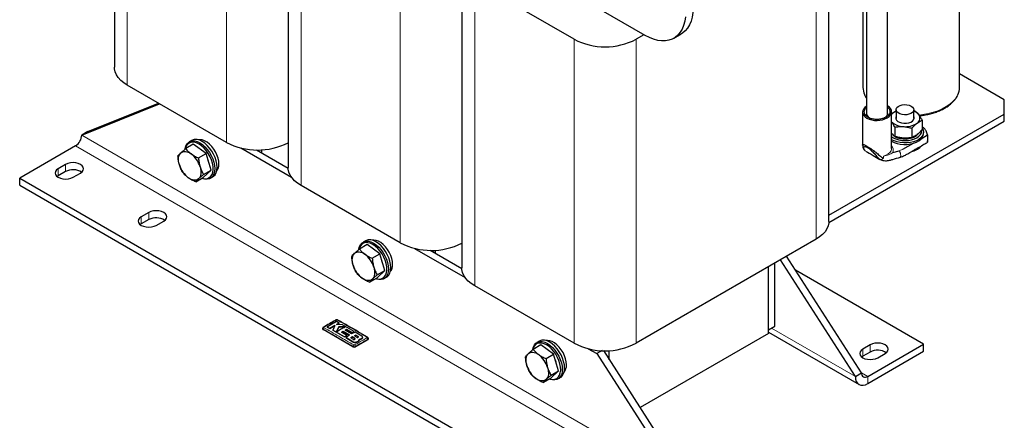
# Model space of a CAD drawing. Header units: millimetres. Extents: x 5 to 418, y 2 to 292.
# Tile 12 of 31: x 220 to 310, y 58 to 95. Entities that reach past the tile are written whole.
import ezdxf

# ---------------------------------------------------------------- set-up
doc = ezdxf.new("R2010")
doc.units = ezdxf.units.MM

msp = doc.modelspace()

# ---------------------------------------------------------------- linework, layer by layer
at = {"color": 7, "linetype": 'Continuous', "lineweight": 25}
for p, q in [((276.8524, 93.3195), (228.2035, 121.4039)), ((228.4631, 118.1217), (228.4631, 90.4247)), ((244.3023, 108.978), (244.3023, 81.2809)), ((305.4977, 88.5792), (305.4977, 106.7391)), ((298.9464, 86.2062), (298.9464, 101.649)), ((296.6977, 100.7835), (296.6977, 88.5792)), ((297.0264, 100.9732), (297.0264, 86.1894)), ((260.1415, 99.8342), (260.1415, 72.1371)), ((293.5973, 76.3825), (293.5973, 98.9937)), ((270.364, 92.9764), (261.313, 98.2014)), ((276.7338, 93.3879), (276.0209, 92.9764)), ((279.4522, 93.062), (280.131, 93.4539)), ((309.583, 87.4689), (305.4977, 89.8273)), ((238.6856, 83.5669), (229.6347, 88.7919)), ((225.4882, 84.2478), (232.5886, 87.0866)), ((226.0539, 84.5743), (232.4858, 87.1459)), ((309.583, 86.1626), (309.583, 87.4689)), ((293.5973, 76.9343), (309.583, 86.1626)), ((296.6664, 86.3362), (296.6664, 83.331)), ((298.9317, 86.0925), (298.9464, 86.1894)), ((299.3064, 83.0213), (299.3064, 86.3824)), ((299.3064, 86.198), (299.3464, 86.1867)), ((299.4368, 86.2627), (299.732, 86.4441)), ((299.732, 86.555), (299.732, 85.7646)), ((301.332, 85.7646), (301.332, 86.555)), ((301.463, 86.4281), (301.341, 86.459)), ((309.583, 85.5094), (309.583, 86.1626)), ((293.5933, 76.2788), (309.583, 85.5094)), ((302.0927, 85.5977), (302.0927, 84.7508)), ((226.0539, 84.5743), (225.4882, 84.2478)), ((299.601, 84.968), (299.601, 84.1212)), ((301.1617, 84.8676), (301.1617, 84.0208)), ((302.212, 84.3601), (302.212, 84.4908)), ((235.5026, 83.756), (235.2904, 83.6335)), ((300.3462, 82.9597), (301.3123, 83.5174)), ((301.9956, 83.9119), (302.5876, 84.2536)), ((302.5744, 84.2899), (302.5744, 84.3343)), ((224.9225, 83.268), (219.8313, 80.3289)), ((235.6585, 83.4051), (234.9688, 83.007)), ((236.8247, 82.5588), (235.6585, 83.4051)), ((239.9808, 83.0669), (244.6078, 80.3958)), ((241.4165, 82.8912), (244.3035, 81.2246)), ((241.8931, 82.6161), (241.8931, 82.9009)), ((299.4087, 82.6543), (299.9989, 82.8177)), ((301.607, 82.9298), (301.7201, 82.9951)), ((236.135, 82.1607), (236.8247, 82.5588)), ((237.2779, 81.0444), (236.8247, 82.5588)), ((224.0174, 81.5698), (223.3386, 81.1779)), ((224.0174, 80.9166), (223.3386, 80.5247)), ((224.6962, 80.3942), (225.3751, 80.7861)), ((236.565, 80.3763), (237.2779, 81.0444)), ((236.5882, 80.6462), (237.2779, 81.0444)), ((219.8313, 80.3289), (274.1371, 48.9788)), ((219.8313, 79.6757), (219.8313, 80.3289)), ((223.3386, 80.5247), (223.2418, 80.4595)), ((235.8753, 79.9781), (236.565, 80.3763)), ((237.2103, 80.3079), (237.4224, 80.4304)), ((219.8313, 79.6757), (274.1371, 48.3256)), ((254.5248, 74.4231), (245.4739, 79.6481)), ((231.5976, 77.1939), (230.9188, 76.802)), ((231.5976, 76.5406), (230.9188, 76.1488)), ((232.2764, 76.0183), (232.9552, 76.4101)), ((230.9188, 76.1488), (230.822, 76.0835)), ((251.3418, 74.6122), (251.1296, 74.4898)), ((292.4257, 74.7496), (276.0209, 65.2793)), ((251.4977, 74.2614), (250.808, 73.8632)), ((252.6638, 73.4151), (251.4977, 74.2614)), ((255.82, 73.9231), (260.447, 71.252)), ((257.2557, 73.7474), (260.1427, 72.0808)), ((257.7323, 73.4723), (257.7323, 73.7571)), ((251.9741, 73.0169), (252.6638, 73.4151)), ((253.1171, 71.9006), (252.6638, 73.4151)), ((296.0065, 62.257), (289.1763, 72.8738)), ((296.5722, 62.5835), (289.742, 73.2004)), ((289.784, 73.1351), (289.784, 73.2246)), ((252.4042, 71.2325), (253.1171, 71.9006)), ((252.4274, 71.5025), (253.1171, 71.9006)), ((288.0869, 66.4958), (288.0869, 72.2449)), ((288.0869, 66.1757), (288.0869, 72.2449)), ((288.6526, 66.8224), (288.6526, 72.5715)), ((302.2291, 65.1959), (290.5565, 71.9344)), ((251.7145, 70.8343), (252.4042, 71.2325)), ((253.0495, 71.1641), (253.2616, 71.2866)), ((270.364, 65.2793), (261.313, 70.5043)), ((247.4465, 66.6212), (247.4465, 66.5806)), ((250.2086, 64.9478), (247.4934, 66.5153)), ((247.8503, 66.7473), (248.099, 66.6132)), ((247.8503, 66.7473), (247.8503, 66.7447)), ((248.099, 66.6106), (247.8503, 66.7447)), ((248.099, 66.6132), (248.5492, 66.8865)), ((248.5492, 66.8839), (248.099, 66.6106)), ((248.099, 66.6132), (248.099, 66.6106)), ((248.5492, 66.8865), (248.3729, 66.4637)), ((248.3729, 66.4637), (249.4478, 65.8513)), ((248.3729, 66.4637), (248.3729, 66.4611)), ((249.4478, 65.8487), (248.3729, 66.4611)), ((248.9605, 67.1094), (248.7117, 67.2441)), ((248.7192, 66.9815), (248.9605, 67.1094)), ((248.9605, 67.1067), (248.7192, 66.9789)), ((249.2437, 66.9543), (248.7192, 66.9815)), ((248.9114, 66.7828), (248.7205, 66.322)), ((248.7205, 66.3194), (248.9114, 66.7802)), ((249.5136, 66.7766), (248.9114, 66.7828)), ((248.9114, 66.7828), (248.9114, 66.7802)), ((248.9114, 66.7802), (249.5136, 66.774)), ((248.9605, 67.1094), (248.9605, 67.1067)), ((250.3295, 66.3346), (249.2437, 66.9543)), ((249.4873, 66.464), (249.6178, 66.5323)), ((249.6178, 66.5297), (249.4873, 66.4614)), ((250.0733, 66.1199), (249.4873, 66.464)), ((249.6178, 66.5323), (250.1252, 66.2361)), ((249.6178, 66.5323), (249.6178, 66.5297)), ((250.1252, 66.2335), (249.6178, 66.5297)), ((288.0869, 66.4958), (288.6526, 66.8224)), ((249.1651, 66.2719), (249.3093, 66.362)), ((249.3093, 66.3593), (249.1651, 66.2693)), ((249.6519, 65.9879), (249.1651, 66.2719)), ((249.3093, 66.362), (249.8952, 66.0179)), ((249.3093, 66.362), (249.3093, 66.3593)), ((249.8952, 66.0153), (249.3093, 66.3593)), ((249.4478, 65.8513), (249.6519, 65.9879)), ((249.6519, 65.9853), (249.4478, 65.8487)), ((249.4478, 65.8513), (249.4478, 65.8487)), ((249.8952, 66.0179), (249.5468, 65.7926)), ((249.5468, 65.7926), (250.1891, 65.404)), ((249.5468, 65.7926), (249.5468, 65.79)), ((250.1891, 65.4013), (249.5468, 65.79)), ((249.6519, 65.9879), (249.6519, 65.9853)), ((250.1711, 65.8481), (250.0268, 65.7598)), ((250.0268, 65.7572), (250.1711, 65.8454)), ((250.0268, 65.7598), (250.2238, 65.637)), ((250.4082, 66.288), (250.0733, 66.1199)), ((250.1252, 66.2361), (250.3295, 66.3346)), ((250.3295, 66.332), (250.1252, 66.2335)), ((250.1252, 66.2361), (250.1252, 66.2335)), ((250.3681, 65.7242), (250.1711, 65.8481)), ((250.1711, 65.8481), (250.1711, 65.8454)), ((250.1711, 65.8454), (250.3681, 65.7216)), ((250.3295, 66.3346), (250.3295, 66.332)), ((250.4781, 66.0195), (250.3518, 65.9517)), ((250.3518, 65.9491), (250.4781, 66.0169)), ((250.3518, 65.9517), (250.5488, 65.828)), ((251.0066, 65.9272), (250.4082, 66.288)), ((251.5663, 65.6009), (250.4349, 64.9478)), ((250.6751, 65.8969), (250.4781, 66.0195)), ((250.4781, 66.0195), (250.4781, 66.0169)), ((250.4781, 66.0169), (250.6751, 65.8943)), ((250.7554, 65.5435), (250.7707, 65.6309)), ((250.7672, 65.608), (250.7554, 65.5409)), ((250.7554, 65.5435), (250.7554, 65.5409)), ((250.7723, 65.6077), (250.7723, 65.6103)), ((251.0066, 65.6864), (251.0066, 65.6837)), ((251.0922, 65.8024), (251.0922, 65.805)), ((251.6131, 65.6662), (251.6131, 65.7068)), ((288.0869, 66.1757), (276.3766, 59.4155)), ((288.0869, 66.2876), (296.338, 61.5244)), ((250.4853, 65.3665), (250.4853, 65.3639)), ((267.3369, 65.1176), (266.6472, 64.7194)), ((267.1809, 65.4684), (266.9688, 65.346)), ((268.503, 64.2713), (267.3369, 65.1176)), ((271.6592, 64.7794), (272.4401, 64.3286)), ((297.3642, 65.1306), (296.6854, 64.7388)), ((297.1379, 62.2569), (302.2291, 65.1959)), ((302.2291, 64.5427), (302.2291, 65.1959)), ((267.8133, 63.8731), (268.503, 64.2713)), ((268.9563, 62.7569), (268.503, 64.2713)), ((272.9244, 64.6082), (272.4401, 64.3286)), ((272.4401, 64.3286), (279.794, 52.8977)), ((273.0382, 64.6047), (280.3597, 53.2242)), ((273.5714, 63.7758), (273.5714, 64.6134)), ((296.6854, 64.0855), (296.5886, 64.0203)), ((297.3642, 64.4774), (296.6854, 64.0855)), ((297.1379, 61.6036), (302.2291, 64.5427)), ((298.043, 63.955), (298.7218, 64.3469)), ((267.5537, 61.6906), (268.2434, 62.0887)), ((268.2434, 62.0887), (268.9563, 62.7569)), ((268.2666, 62.3587), (268.9563, 62.7569)), ((268.8887, 62.0204), (269.1008, 62.1428)), ((296.0065, 62.257), (296.5722, 62.5835))]:
    msp.add_line(p, q, dxfattribs=at)
at = {"color": 7, "linetype": 'Continuous', "lineweight": 18}
for p, q in [((229.6347, 88.7919), (229.6347, 116.4889)), ((238.6856, 83.5669), (238.6856, 111.2639)), ((245.4739, 79.6481), (245.4739, 107.3452)), ((292.4257, 74.7496), (292.4257, 102.4467)), ((254.5248, 74.4231), (254.5248, 102.1201)), ((261.313, 70.5043), (261.313, 98.2014)), ((270.364, 65.2793), (270.364, 92.9764)), ((276.0209, 65.2793), (276.0209, 92.9764)), ((299.3064, 86.2592), (299.427, 86.2294)), ((225.4882, 84.2478), (279.794, 52.8977)), ((224.9225, 83.268), (279.2283, 51.9179)), ((299.9989, 82.8177), (300.3462, 82.9597)), ((298.5571, 82.3341), (298.5571, 82.1505)), ((223.3386, 80.5247), (223.3386, 81.1779)), ((224.0174, 80.9166), (224.0174, 81.5698)), ((231.5976, 76.5406), (231.5976, 77.1939)), ((230.9188, 76.1488), (230.9188, 76.802)), ((247.4934, 66.5153), (247.4934, 66.556)), ((296.0065, 62.257), (288.3754, 66.6623)), ((250.3681, 65.7242), (250.3681, 65.7216)), ((250.6751, 65.8969), (250.6751, 65.8943)), ((251.5663, 65.6009), (251.5663, 65.6416)), ((250.1891, 65.404), (250.1891, 65.4013)), ((250.2086, 64.9478), (250.2086, 64.9885)), ((250.4349, 64.9478), (250.4349, 64.9885)), ((296.6854, 64.0855), (296.6854, 64.7388)), ((297.3642, 64.4774), (297.3642, 65.1306)), ((297.1379, 62.2569), (296.5722, 62.5834)), ((297.1379, 62.2569), (297.1379, 61.6036))]:
    msp.add_line(p, q, dxfattribs=at)
at = {"color": 7, "linetype": 'Continuous', "lineweight": 25, "flags": 128}
for points in [[(277.5312, 102.2034), (277.9156, 101.9582), (278.2957, 101.6692), (278.6675, 101.3396), (279.0268, 100.9729), (279.3697, 100.5732), (279.6925, 100.1448), (279.9916, 99.6924), (280.2638, 99.221), (280.506, 98.7358), (280.7156, 98.2421), (280.8903, 97.7452), (281.0282, 97.2507), (281.1279, 96.7639), (281.1881, 96.2901), (281.2082, 95.8347), (281.1881, 95.4025), (281.1279, 94.9983), (281.0282, 94.6265), (280.8903, 94.2912), (280.7156, 93.9961), (280.506, 93.7443), (280.2638, 93.5388), (280.131, 93.4539)], [(280.5092, 95.0106), (280.449, 94.6064), (280.3494, 94.2346), (280.2115, 93.8993), (280.0368, 93.6042), (279.8271, 93.3525), (279.5849, 93.1469), (279.3128, 92.9897), (279.0137, 92.8827), (278.6909, 92.827), (278.348, 92.8232), (277.9887, 92.8713), (277.6169, 92.9709), (277.2368, 93.1208), (276.8524, 93.3195)], [(229.6347, 88.7919), (229.3144, 89.0006), (229.04, 89.2301), (228.8155, 89.477), (228.6442, 89.7377), (228.5286, 90.0084), (228.4704, 90.2853), (228.4631, 90.4247)], [(299.4368, 86.2627), (299.3409, 86.1762), (299.3064, 86.1376)], [(300.4839, 87.016), (300.7011, 87.0064), (300.9058, 86.9633), (301.0828, 86.89), (301.2189, 86.7918), (301.3041, 86.676), (301.332, 86.5513), (301.3006, 86.4268), (301.2122, 86.3119), (301.0733, 86.2149), (300.8943, 86.1432), (300.6884, 86.1021), (300.471, 86.0945), (300.258, 86.1211), (300.0654, 86.1799), (299.9074, 86.2665), (299.7957, 86.3745), (299.7386, 86.4958), (299.7404, 86.6216), (299.8009, 86.7424), (299.9156, 86.8494), (300.076, 86.9345), (300.2702, 86.9914), (300.4839, 87.016)], [(299.732, 85.9451), (299.6972, 85.851), (299.7015, 85.7244), (299.7625, 85.6028), (299.8759, 85.4945), (300.034, 85.4067), (300.2261, 85.3456), (300.439, 85.3153), (300.6582, 85.3178), (300.8689, 85.353), (301.0565, 85.4185), (301.2085, 85.5098), (301.3143, 85.6206), (301.3668, 85.7435), (301.3625, 85.8701), (301.332, 85.9451)], [(302.0927, 84.8497), (302.1772, 84.6873), (302.2117, 84.5094), (302.189, 84.3309), (302.1099, 84.1579), (301.9771, 83.9962), (301.7951, 83.8513), (301.57, 83.7282), (301.3096, 83.6311), (301.0227, 83.5632), (300.7191, 83.527), (300.4092, 83.5235), (300.1034, 83.553), (299.8122, 83.6145), (299.5455, 83.7058), (299.3124, 83.8238), (299.3064, 83.8275)], [(299.3064, 84.1024), (299.4655, 83.9962), (299.6973, 83.8881), (299.9611, 83.8082), (300.2469, 83.7595), (300.5437, 83.744), (300.84, 83.7622), (301.1244, 83.8133), (301.3861, 83.8956), (301.615, 84.0057), (301.8023, 84.1395), (301.9407, 84.2919), (302.025, 84.4568), (302.052, 84.6282), (302.0464, 84.6965)], [(299.5759, 84.1301), (299.6335, 84.0952), (299.8505, 83.996), (300.0993, 83.926), (300.3684, 83.8886), (300.6451, 83.8854), (300.9166, 83.9166), (301.17, 83.9809), (301.3937, 84.075), (301.577, 84.1947), (301.7115, 84.3344), (301.7406, 84.3781)], [(234.9076, 82.9772), (234.9133, 83.0148), (234.9746, 83.2434), (235.0746, 83.4333), (235.2103, 83.5788), (235.3777, 83.6755), (235.5715, 83.7203), (235.786, 83.712), (236.0146, 83.6508), (236.2504, 83.5385)], [(236.1796, 83.416), (235.9499, 83.5248), (235.7274, 83.5823), (235.5196, 83.5867), (235.3329, 83.5378), (235.1735, 83.4373), (235.0464, 83.2883), (234.9557, 83.0957), (234.9265, 82.9914)], [(237.9898, 81.6033), (237.9696, 81.8671), (237.9096, 82.1452), (237.8119, 82.4282), (237.6798, 82.7065), (237.5178, 82.9705), (237.3314, 83.2114), (237.127, 83.4209), (236.9115, 83.5918), (236.6923, 83.7183), (236.4768, 83.7962), (236.2724, 83.8228), (236.1237, 83.8069)], [(236.2504, 83.5385), (236.4861, 83.3786), (236.7147, 83.1759), (236.9292, 82.9366), (237.123, 82.6679), (237.2904, 82.3781), (237.4261, 82.0758), (237.5261, 81.7704), (237.5874, 81.4711), (237.608, 81.187), (237.5874, 80.9266), (237.5261, 80.698), (237.4261, 80.5081), (237.2904, 80.3626), (237.123, 80.266), (236.9292, 80.2211), (236.7147, 80.2294), (236.4861, 80.2907), (236.4448, 80.3069)], [(237.4224, 80.4304), (237.5025, 80.4851), (237.6382, 80.6305), (237.7383, 80.8205), (237.7995, 81.0491), (237.8201, 81.3094), (237.7995, 81.5936), (237.7383, 81.8929), (237.6382, 82.1983), (237.5025, 82.5005), (237.3352, 82.7904), (237.1413, 83.059), (236.9268, 83.2983), (236.6982, 83.501), (236.4625, 83.6609)], [(299.3064, 83.6968), (299.3124, 83.6931), (299.5455, 83.5751), (299.8122, 83.4838), (300.1034, 83.4224), (300.4092, 83.3929), (300.7191, 83.3963), (301.0227, 83.4326), (301.3096, 83.5004), (301.57, 83.5976), (301.7951, 83.7207), (301.9771, 83.8655), (302.1099, 84.0272), (302.189, 84.2003), (302.212, 84.3601)], [(234.3916, 81.5291), (234.3484, 81.6996), (234.322, 81.8656), (234.3129, 82.0243), (234.3212, 82.173), (234.3468, 82.3091), (234.3892, 82.4304), (234.4477, 82.5348), (234.5214, 82.6204)], [(234.5214, 82.6204), (234.6089, 82.6858), (234.7088, 82.73), (234.8193, 82.752), (234.9386, 82.7516), (235.0646, 82.7287), (235.1951, 82.6838), (235.328, 82.6177), (235.4609, 82.5313)], [(236.4622, 80.3169), (236.522, 80.2997), (236.738, 80.2686), (236.9361, 80.2909), (237.1098, 80.3659), (237.2537, 80.4912), (237.363, 80.6627), (237.4343, 80.8749), (237.4653, 81.121), (237.4549, 81.3932), (237.4036, 81.6826), (237.3129, 81.9799), (237.1858, 82.2756), (237.0264, 82.5602), (236.8397, 82.8246), (236.6318, 83.0602), (236.4094, 83.2595), (236.1796, 83.416)], [(225.3751, 80.7861), (225.5276, 80.9009), (225.6235, 81.0345), (225.6562, 81.1779), (225.6235, 81.3214), (225.5276, 81.455), (225.3751, 81.5698), (225.1762, 81.6579), (224.9447, 81.7133), (224.6962, 81.7321), (224.4478, 81.7133), (224.2162, 81.6579), (224.0174, 81.5698)], [(237.0933, 81.6613), (237.0477, 81.8476), (236.9812, 82.0358)], [(223.3386, 81.1779), (223.186, 81.0632), (223.0901, 80.9295), (223.0574, 80.7861), (223.0901, 80.6426), (223.186, 80.509), (223.3386, 80.3942), (223.5374, 80.3061), (223.7689, 80.2508), (224.0174, 80.2319), (224.2659, 80.2508), (224.4974, 80.3061), (224.6962, 80.3942)], [(236.2706, 81.351), (236.3138, 81.1805), (236.3402, 81.0145), (236.3493, 80.8558), (236.341, 80.7071), (236.3155, 80.571), (236.273, 80.4497), (236.2145, 80.3453), (236.1408, 80.2597)], [(245.4739, 79.6481), (245.1535, 79.8568), (244.8792, 80.0863), (244.6547, 80.3332), (244.4834, 80.5939), (244.3678, 80.8647), (244.3096, 81.1415), (244.3023, 81.2809)], [(236.1408, 80.2597), (236.0533, 80.1943), (235.9534, 80.1501), (235.8429, 80.1281), (235.7237, 80.1285), (235.5977, 80.1514), (235.4671, 80.1963), (235.3342, 80.2624), (235.2013, 80.3488)], [(232.9552, 76.4101), (233.1078, 76.5249), (233.2037, 76.6586), (233.2364, 76.802), (233.2037, 76.9454), (233.1078, 77.0791), (232.9552, 77.1939), (232.7564, 77.2819), (232.5249, 77.3373), (232.2764, 77.3562), (232.0279, 77.3373), (231.7964, 77.2819), (231.5976, 77.1939)], [(230.9188, 76.802), (230.7662, 76.6872), (230.6703, 76.5536), (230.6376, 76.4101), (230.6703, 76.2667), (230.7662, 76.133), (230.9188, 76.0183), (231.1176, 75.9302), (231.3491, 75.8748), (231.5976, 75.8559), (231.8461, 75.8748), (232.0776, 75.9302), (232.2764, 76.0183)], [(293.5973, 76.3825), (293.59, 76.243), (293.5318, 75.9662), (293.4162, 75.6955), (293.2449, 75.4348), (293.0204, 75.1879), (292.7461, 74.9584), (292.4257, 74.7496)], [(250.7468, 73.8335), (250.7525, 73.871), (250.8138, 74.0996), (250.9138, 74.2896), (251.0495, 74.4351), (251.2169, 74.5317), (251.4107, 74.5765), (251.6252, 74.5682), (251.8538, 74.507), (252.0895, 74.3947)], [(253.829, 72.4596), (253.8088, 72.7233), (253.7488, 73.0014), (253.6511, 73.2844), (253.519, 73.5627), (253.357, 73.8268), (253.1706, 74.0676), (252.9662, 74.2771), (252.7507, 74.448), (252.5315, 74.5746), (252.316, 74.6524), (252.1116, 74.679), (251.9629, 74.6631)], [(253.2616, 71.2866), (253.3417, 71.3413), (253.4774, 71.4868), (253.5774, 71.6767), (253.6387, 71.9053), (253.6593, 72.1657), (253.6387, 72.4498), (253.5774, 72.7491), (253.4774, 73.0545), (253.3417, 73.3568), (253.1744, 73.6466), (252.9805, 73.9152), (252.766, 74.1546), (252.5374, 74.3572), (252.3017, 74.5172)], [(250.3606, 73.4766), (250.4481, 73.5421), (250.548, 73.5862), (250.6585, 73.6082), (250.7778, 73.6078), (250.9038, 73.585), (251.0343, 73.5401), (251.1672, 73.4739), (251.3001, 73.3876)], [(252.0188, 74.2722), (251.789, 74.381), (251.5666, 74.4385), (251.3588, 74.4429), (251.1721, 74.3941), (251.0127, 74.2935), (250.8856, 74.1446), (250.7949, 73.9519), (250.7656, 73.8477)], [(252.3014, 71.1732), (252.3612, 71.1559), (252.5772, 71.1248), (252.7753, 71.1472), (252.949, 71.2221), (253.0929, 71.3474), (253.2022, 71.5189), (253.2735, 71.7311), (253.3045, 71.9773), (253.2941, 72.2494), (253.2428, 72.5388), (253.1521, 72.8361), (253.025, 73.1318), (252.8656, 73.4165), (252.6789, 73.6808), (252.471, 73.9164), (252.2486, 74.1157), (252.0188, 74.2722)], [(252.0895, 74.3947), (252.3253, 74.2348), (252.5539, 74.0321), (252.7684, 73.7928), (252.9622, 73.5241), (253.1296, 73.2343), (253.2653, 72.9321), (253.3653, 72.6267), (253.4266, 72.3273), (253.4472, 72.0432), (253.4266, 71.7829), (253.3653, 71.5543), (253.2653, 71.3643), (253.1296, 71.2188), (252.9622, 71.1222), (252.7684, 71.0773), (252.5539, 71.0857), (252.3253, 71.1469), (252.284, 71.1631)], [(250.2308, 72.3854), (250.1876, 72.5558), (250.1612, 72.7218), (250.1521, 72.8805), (250.1604, 73.0292), (250.186, 73.1654), (250.2284, 73.2867), (250.2869, 73.391), (250.3606, 73.4766)], [(252.9325, 72.5175), (252.8869, 72.7038), (252.8204, 72.8921)], [(252.1098, 72.2072), (252.153, 72.0368), (252.1794, 71.8708), (252.1885, 71.7121), (252.1802, 71.5634), (252.1546, 71.4272), (252.1122, 71.3059), (252.0537, 71.2015), (251.98, 71.1159)], [(261.313, 70.5043), (260.9927, 70.713), (260.7183, 70.9425), (260.4939, 71.1894), (260.3226, 71.4502), (260.207, 71.7209), (260.1488, 71.9977), (260.1415, 72.1371)], [(251.98, 71.1159), (251.8925, 71.0505), (251.7926, 71.0064), (251.6821, 70.9843), (251.5628, 70.9847), (251.4369, 71.0076), (251.3063, 71.0525), (251.1734, 71.1187), (251.0405, 71.205)], [(269.6682, 63.3158), (269.648, 63.5795), (269.588, 63.8576), (269.4903, 64.1407), (269.3582, 64.4189), (269.1962, 64.683), (269.0098, 64.9239), (268.8054, 65.1333), (268.5899, 65.3042), (268.3707, 65.4308), (268.1552, 65.5087), (267.9508, 65.5352), (267.8021, 65.5194)], [(266.586, 64.6897), (266.5917, 64.7273), (266.653, 64.9559), (266.753, 65.1458), (266.8887, 65.2913), (267.0561, 65.3879), (267.2499, 65.4328), (267.4644, 65.4244), (267.693, 65.3632), (267.9287, 65.2509)], [(267.858, 65.1285), (267.6282, 65.2372), (267.4058, 65.2947), (267.198, 65.2991), (267.0113, 65.2503), (266.8519, 65.1498), (266.7248, 65.0008), (266.6341, 64.8082), (266.6048, 64.7039)], [(268.1406, 62.0294), (268.2004, 62.0122), (268.4164, 61.9811), (268.6145, 62.0034), (268.7882, 62.0784), (268.9321, 62.2036), (269.0414, 62.3751), (269.1127, 62.5874), (269.1437, 62.8335), (269.1333, 63.1056), (269.082, 63.395), (268.9913, 63.6923), (268.8642, 63.9881), (268.7047, 64.2727), (268.5181, 64.537), (268.3102, 64.7726), (268.0878, 64.9719), (267.858, 65.1285)], [(267.9287, 65.2509), (268.1645, 65.091), (268.3931, 64.8883), (268.6076, 64.649), (268.8014, 64.3804), (268.9688, 64.0905), (269.1045, 63.7883), (269.2045, 63.4829), (269.2658, 63.1836), (269.2864, 62.8994), (269.2658, 62.6391), (269.2045, 62.4105), (269.1045, 62.2205), (268.9688, 62.075), (268.8014, 61.9784), (268.6076, 61.9336), (268.3931, 61.9419), (268.1645, 62.0031), (268.1232, 62.0193)], [(269.1008, 62.1428), (269.1809, 62.1975), (269.3166, 62.343), (269.4166, 62.5329), (269.4779, 62.7616), (269.4985, 63.0219), (269.4779, 63.306), (269.4166, 63.6054), (269.3166, 63.9108), (269.1809, 64.213), (269.0135, 64.5028), (268.8197, 64.7715), (268.6052, 65.0108), (268.3766, 65.2135), (268.1409, 65.3734)], [(296.6854, 64.7388), (296.5328, 64.624), (296.4369, 64.4903), (296.4042, 64.3469), (296.4369, 64.2034), (296.5328, 64.0698), (296.6854, 63.955), (296.8842, 63.8669), (297.1157, 63.8116), (297.3642, 63.7927), (297.6126, 63.8116), (297.8442, 63.8669), (298.043, 63.955)], [(298.7218, 64.3469), (298.8744, 64.4617), (298.9703, 64.5953), (299.003, 64.7388), (298.9703, 64.8822), (298.8744, 65.0159), (298.7218, 65.1306), (298.523, 65.2187), (298.2915, 65.2741), (298.043, 65.293), (297.7945, 65.2741), (297.563, 65.2187), (297.3642, 65.1306)], [(266.07, 63.2416), (266.0268, 63.412), (266.0004, 63.578), (265.9913, 63.7367), (265.9996, 63.8854), (266.0252, 64.0216), (266.0676, 64.1429), (266.1261, 64.2473), (266.1998, 64.3329)], [(266.1998, 64.3329), (266.2873, 64.3983), (266.3872, 64.4424), (266.4977, 64.4645), (266.617, 64.464), (266.7429, 64.4412), (266.8735, 64.3963), (267.0064, 64.3301), (267.1393, 64.2438)], [(268.7717, 63.3738), (268.726, 63.56), (268.6596, 63.7483)], [(267.949, 63.0634), (267.9922, 62.893), (268.0186, 62.727), (268.0277, 62.5683), (268.0194, 62.4196), (267.9938, 62.2834), (267.9514, 62.1621), (267.8929, 62.0578), (267.8192, 61.9721)], [(267.8192, 61.9721), (267.7317, 61.9067), (267.6318, 61.8626), (267.5213, 61.8406), (267.402, 61.841), (267.276, 61.8638), (267.1455, 61.9087), (267.0126, 61.9749), (266.8797, 62.0612)], [(296.0065, 62.257), (296.0283, 62.0147), (296.0927, 61.8067), (296.1972, 61.6412), (296.3379, 61.5245), (296.5093, 61.461), (296.7049, 61.4532), (296.9172, 61.5013), (297.1379, 61.6036)]]:
    msp.add_lwpolyline(points, dxfattribs=at)
at = {"color": 7, "linetype": 'Continuous', "lineweight": 18, "flags": 128}
for points in [[(296.8402, 87.9379), (296.9329, 87.7599), (297.0264, 87.6159)], [(301.7998, 86.0717), (302.1554, 86.1136), (302.6353, 86.1993), (303.0953, 86.316), (303.5291, 86.4622), (303.9313, 86.636), (304.2965, 86.8352), (304.6201, 87.057), (304.8977, 87.2987), (305.1258, 87.5572), (305.3013, 87.8289), (305.3409, 87.9072)], [(298.5571, 82.3341), (298.7949, 82.4189), (298.9965, 82.5307), (299.1528, 82.6644), (299.2568, 82.8142), (299.3038, 82.9732), (299.3064, 83.0213)]]:
    msp.add_lwpolyline(points, dxfattribs=at)
at = {"color": 7, "linetype": 'Continuous', "lineweight": 25}
for centre, radius, start, end in [((273.1924, 98.4154), 6.1305, 242.524312, 297.475688), ((298.2606, 88.5901), 1.5629, 180.39936, 204.663765), ((303.94, 88.5883), 1.5577, 334.069811, 359.664962), ((297.6011, 86.2964), 0.5846, 190.549841, 253.290457), ((300.2315, 85.22), 1.3111, 112.396461, 127.314681), ((300.9188, 85.386), 1.1249, 40.204783, 68.446608), ((300.3831, 86.5544), 1.5374, 225.547836, 269.93534), ((300.5689, 86.8973), 1.8897, 264.30379, 304.059115), ((301.3518, 85.7897), 0.5343, 301.030929, 37.114003), ((224.26, 84.3036), 1.2294, 302.605478, 357.394522), ((235.903, 82.9057), 0.9399, 53.470432, 115.21911), ((241.5162, 89.0169), 6.1412, 242.553907, 296.979237), ((300.7021, 84.5404), 1.8475, 282.74062, 299.328562), ((300.9312, 84.2829), 1.513, 282.116551, 317.243565), ((234.0433, 80.691), 2.3231, 16.50568, 52.393263), ((224.6898, 79.6635), 1.4221, 56.642426, 118.219191), ((236.6189, 82.1891), 2.3231, 196.50568, 232.393263), ((237.0602, 81.5382), 0.9319, 320.29213, 4.007966), ((232.27, 75.2876), 1.4221, 56.642426, 118.219191), ((251.7422, 73.7619), 0.9399, 53.470432, 115.21911), ((257.3554, 79.8731), 6.1412, 242.553907, 296.979237), ((249.8825, 71.5472), 2.3231, 16.50568, 52.393263), ((252.4581, 73.0454), 2.3231, 196.50568, 232.393263), ((252.8994, 72.3944), 0.9319, 320.29213, 4.007966), ((248.6719, 67.3408), 0.0558, 55.563162, 114.467155), ((247.5266, 66.5886), 0.0805, 185.694799, 245.625342), ((247.5388, 66.6873), 0.0552, 55.218192, 114.711293), ((251.5206, 65.7747), 0.0535, 62.680133, 125.641759), ((251.5331, 65.6742), 0.0805, 294.374658, 354.305201), ((267.5814, 64.6181), 0.9399, 53.470432, 115.21911), ((250.3218, 65.1661), 0.2459, 242.609672, 297.390328), ((273.1924, 70.7183), 6.1305, 242.524312, 297.475688), ((298.0366, 63.2243), 1.4221, 56.642426, 118.219191), ((265.7217, 62.4034), 2.3231, 16.50568, 52.393263), ((268.2973, 63.9016), 2.3231, 196.50568, 232.393263), ((268.7386, 63.2507), 0.9319, 320.29213, 4.007966), ((296.9171, 62.5276), 0.3494, 170.785963, 309.203285)]:
    msp.add_arc(centre, radius, start, end, dxfattribs=at)
at = {"color": 7, "linetype": 'Continuous', "lineweight": 18}
for centre, radius, start, end in [((298.9134, 82.8927), 0.5497, 334.301037, 44.354358), ((248.8036, 67.3411), 0.0555, 64.386978, 124.524971), ((247.664, 66.5502), 0.1708, 123.322552, 178.058611), ((251.3956, 65.6358), 0.1708, 1.961622, 56.680543), ((250.3827, 64.9783), 0.1744, 123.127827, 176.6323), ((250.2609, 64.9783), 0.1743, 3.347507, 56.869306)]:
    msp.add_arc(centre, radius, start, end, dxfattribs=at)
at = {"color": 7, "linetype": 'Continuous', "lineweight": 25}
msp.add_ellipse((297.9864, 86.3593), major_axis=(1.3198, 0.0357), ratio=0.5945026, start_param=2.369046, end_param=7.0235514, dxfattribs=at)
for points, knots in [([(296.8518, 87.8959), (296.8559, 87.8849), (296.8941, 87.7822), (296.9535, 87.6778), (297.023, 87.5898), (297.0264, 87.5854)], [0, 0, 0, 0, 0.10188413, 0.95519176, 1, 1, 1, 1]), ([(301.8462, 86.0122), (301.9569, 86.0237), (302.2225, 86.0512), (302.63, 86.1285), (303.0642, 86.238), (303.476, 86.3755), (303.8609, 86.5384), (304.2147, 86.7254), (304.5329, 86.9347), (304.8123, 87.1641), (305.0467, 87.4118), (305.2214, 87.6456), (305.2956, 87.8009), (305.3256, 87.8638)], [0, 0, 0, 0, 0.06855307, 0.16450103, 0.26051812, 0.35662761, 0.45284891, 0.54919212, 0.64564748, 0.74216081, 0.83857279, 0.9346509, 1, 1, 1, 1]), ([(297.1606, 85.8536), (297.077, 85.9127), (296.9099, 86.0309), (296.8028, 86.2617), (296.8327, 86.4946), (296.919, 86.6607), (297.0171, 86.7256), (297.0264, 86.7317)], [0, 0, 0, 0, 0.2435937, 0.4871252, 0.7308829, 0.9745225, 1, 1, 1, 1]), ([(297.3076, 85.7738), (297.2438, 85.8192), (297.1121, 85.9129), (297.0247, 86.0585), (297.0362, 86.1475), (297.0394, 86.1725)], [0, 0, 0, 0, 0.4030451, 0.8323739, 1, 1, 1, 1]), ([(298.9464, 86.7663), (298.9579, 86.7581), (299.052, 86.6911), (299.1449, 86.5292), (299.169, 86.295), (299.0537, 86.0647), (298.8197, 85.8682), (298.4911, 85.7268), (298.105, 85.6568), (297.7071, 85.6668), (297.382, 85.7415), (297.2221, 85.8225), (297.1606, 85.8536)], [0, 0, 0, 0, 0.0158813, 0.1298425, 0.2438042, 0.3577784, 0.4718858, 0.5861056, 0.7004524, 0.8146648, 0.9286677, 1, 1, 1, 1]), ([(298.9351, 86.2055), (298.9383, 86.1867), (298.9522, 86.1044), (298.8818, 85.9702), (298.7655, 85.8788), (298.7149, 85.8391)], [0, 0, 0, 0, 0.1434432, 0.6277536, 1, 1, 1, 1]), ([(299.3064, 86.1501), (299.3111, 86.1551), (299.3539, 86.2004), (299.3977, 86.2334), (299.4368, 86.2627)], [0, 0, 0, 0, 0.1096315, 1, 1, 1, 1]), ([(301.463, 86.4281), (301.5142, 86.3884), (301.6174, 86.3083), (301.7241, 86.1779), (301.7779, 86.1121)], [0, 0, 0, 0, 0.495458, 1, 1, 1, 1]), ([(299.601, 84.968), (299.5499, 85.0634), (299.4533, 85.2436), (299.3534, 85.3855), (299.3064, 85.4522)], [0, 0, 0, 0, 0.5291824, 1, 1, 1, 1]), ([(301.1617, 84.8676), (301.2774, 84.9982), (301.4309, 85.1715), (301.5884, 85.3001), (301.6272, 85.3318)], [0, 0, 0, 0, 0.7534206, 1, 1, 1, 1]), ([(301.6272, 85.3318), (301.7487, 85.4151), (301.9063, 85.5232), (302.0579, 85.5837), (302.0927, 85.5977)], [0, 0, 0, 0, 0.7702918, 1, 1, 1, 1]), ([(301.7779, 86.1121), (301.7853, 86.1021), (301.8419, 86.0267), (301.9484, 85.8645), (302.0443, 85.6871), (302.0927, 85.5977)], [0, 0, 0, 0, 0.070088, 0.5307834, 1, 1, 1, 1]), ([(299.3064, 84.411), (299.3071, 84.4101), (299.3569, 84.3456), (299.4567, 84.2353), (299.5526, 84.1595), (299.601, 84.1212)], [0, 0, 0, 0, 0.0070328, 0.4989669, 1, 1, 1, 1]), ([(299.601, 84.968), (299.7277, 84.9876), (299.9835, 85.0271), (300.248, 85.0204), (300.3814, 85.017)], [0, 0, 0, 0, 0.495458, 1, 1, 1, 1]), ([(300.3814, 85.017), (300.3999, 85.0157), (300.5399, 85.0058), (300.8041, 84.9671), (301.0418, 84.901), (301.1617, 84.8676)], [0, 0, 0, 0, 0.070088, 0.5307834, 1, 1, 1, 1]), ([(302.0927, 84.7508), (302.0579, 84.7101), (301.9063, 84.5329), (301.7487, 84.3938), (301.6272, 84.2866)], [0, 0, 0, 0, 0.2297082, 1, 1, 1, 1]), ([(302.5876, 84.2536), (302.5543, 84.3836), (302.5011, 84.5909), (302.3017, 84.8404), (302.1574, 84.9545), (302.0927, 85.0056)], [0, 0, 0, 0, 0.4807387, 0.7670922, 1, 1, 1, 1]), ([(300.3814, 83.9718), (300.3629, 83.9731), (300.2228, 83.983), (299.9587, 84.0217), (299.721, 84.0878), (299.601, 84.1212)], [0, 0, 0, 0, 0.070088, 0.5307834, 1, 1, 1, 1]), ([(300.0831, 82.2248), (300.2227, 82.2721), (300.4747, 82.3577), (300.7535, 82.5362), (300.9822, 82.665), (301.214, 82.7995), (301.4982, 82.9636), (301.8509, 83.1666), (302.2267, 83.3833), (302.4795, 83.5275), (302.5888, 83.5898)], [0, 0, 0, 0, 0.1399793, 0.2527945, 0.3348033, 0.4255337, 0.53537, 0.6806664, 0.861971, 1, 1, 1, 1]), ([(301.1617, 84.0208), (301.035, 84.0012), (300.7792, 83.9617), (300.5148, 83.9684), (300.3814, 83.9718)], [0, 0, 0, 0, 0.495458, 1, 1, 1, 1]), ([(301.6272, 84.2866), (301.5884, 84.2574), (301.4309, 84.1389), (301.2774, 84.0715), (301.1617, 84.0208)], [0, 0, 0, 0, 0.2465794, 1, 1, 1, 1]), ([(302.5876, 84.2536), (302.5892, 84.235), (302.5941, 84.1789), (302.5919, 84.0622), (302.582, 83.9267), (302.5726, 83.8096), (302.5686, 83.7264), (302.5682, 83.6608), (302.5724, 83.6145), (302.5797, 83.5896), (302.5834, 83.5945), (302.5849, 83.5965)], [0, 0, 0, 0, 0.09583243, 0.28914264, 0.45920601, 0.55798885, 0.65709538, 0.72880253, 0.80094107, 0.91757359, 1, 1, 1, 1]), ([(302.5899, 83.5986), (302.5917, 83.6166), (302.5942, 83.6408), (302.589, 83.6918), (302.5876, 83.7049)], [0, 0, 0, 0, 0.7423775, 1, 1, 1, 1]), ([(234.2559, 82.3389), (234.2884, 82.3784), (234.3539, 82.4583), (234.4652, 82.5661), (234.5214, 82.6204)], [0, 0, 0, 0, 0.495458, 1, 1, 1, 1]), ([(234.5214, 82.6204), (234.5857, 82.679), (234.7158, 82.7976), (234.8838, 82.9367), (234.9688, 83.007)], [0, 0, 0, 0, 0.4945107, 1, 1, 1, 1]), ([(234.9688, 83.007), (235.0381, 82.9236), (235.1779, 82.7553), (235.366, 82.6064), (235.4609, 82.5313)], [0, 0, 0, 0, 0.495458, 1, 1, 1, 1]), ([(296.6743, 83.298), (296.6717, 83.3053), (296.6622, 83.3325), (296.6682, 83.3574), (296.6903, 83.3775), (296.7252, 83.3815), (296.7844, 83.3707), (296.8817, 83.3366), (296.9959, 83.2704), (297.0531, 83.2373)], [0, 0, 0, 0, 0.0685053, 0.2546091, 0.3890992, 0.5131963, 0.6278422, 0.8139858, 1, 1, 1, 1]), ([(296.6739, 83.298), (296.6773, 83.2457), (296.6846, 83.1337), (296.7499, 82.9856), (296.8192, 82.8746), (296.8811, 82.8337), (296.9016, 82.8202)], [0, 0, 0, 0, 0.2562919, 0.5493641, 0.8511699, 1, 1, 1, 1]), ([(296.9049, 82.828), (296.8712, 82.8644), (296.7926, 82.9493), (296.7833, 83.1169), (296.8217, 83.1992), (296.9165, 83.2051), (297.0029, 83.1687), (297.0558, 83.1385), (297.0822, 83.1233)], [0, 0, 0, 0, 0.2006386, 0.4674507, 0.7334464, 0.8666311, 0.9332469, 1, 1, 1, 1]), ([(296.933, 82.7913), (297.1606, 82.6599), (297.5995, 82.4064), (298.0385, 82.1531), (298.2498, 82.0312)], [0, 0, 0, 0, 0.5184795, 1, 1, 1, 1]), ([(297.0531, 83.2373), (297.1171, 83.2008), (297.2115, 83.1469), (297.351, 83.0529), (297.4866, 82.9574), (297.6615, 82.8294), (297.8566, 82.6771), (298.043, 82.5247), (298.2152, 82.3821), (298.3695, 82.2338), (298.4946, 82.1783), (298.5571, 82.1505)], [0, 0, 0, 0, 0.1246438, 0.1838348, 0.2497411, 0.3681991, 0.4997564, 0.6234676, 0.7499828, 0.875093, 1, 1, 1, 1]), ([(297.0822, 83.1233), (297.1099, 83.1078), (297.1651, 83.0767), (297.2867, 82.9904), (297.4907, 82.8127), (297.7497, 82.558), (297.9924, 82.2458), (298.1614, 82.1041), (298.2457, 82.0334)], [0, 0, 0, 0, 0.0626063, 0.1251039, 0.2501079, 0.4998052, 0.7502838, 1, 1, 1, 1]), ([(234.3916, 81.5291), (234.3582, 81.6587), (234.2907, 81.9206), (234.2676, 82.1984), (234.2559, 82.3389)], [0, 0, 0, 0, 0.4945107, 1, 1, 1, 1]), ([(235.4609, 82.5313), (235.5632, 82.4631), (235.7701, 82.325), (236.0124, 82.2159), (236.135, 82.1607)], [0, 0, 0, 0, 0.4945107, 1, 1, 1, 1]), ([(236.135, 82.1607), (236.1463, 82.023), (236.1693, 81.7452), (236.2367, 81.4832), (236.2706, 81.351)], [0, 0, 0, 0, 0.495458, 1, 1, 1, 1]), ([(298.236, 82.0388), (298.3226, 81.9987), (298.4841, 81.9239), (298.7956, 81.8957), (299.097, 81.9385), (299.5453, 82.073), (299.8841, 82.1647), (300.125, 82.2299)], [0, 0, 0, 0, 0.1455606, 0.2716076, 0.4701244, 0.6232949, 1, 1, 1, 1]), ([(298.2457, 82.0334), (298.2682, 82.0244), (298.3138, 82.0061), (298.3987, 82.023), (298.4846, 82.0703), (298.5334, 82.1243), (298.5571, 82.1505)], [0, 0, 0, 0, 0.2458592, 0.4999733, 0.7570889, 1, 1, 1, 1]), ([(234.7092, 80.8244), (234.6469, 80.9327), (234.5213, 81.1513), (234.4351, 81.4024), (234.3916, 81.5291)], [0, 0, 0, 0, 0.495458, 1, 1, 1, 1]), ([(235.2013, 80.3488), (235.1082, 80.4223), (234.9199, 80.571), (234.7799, 80.7393), (234.7092, 80.8244)], [0, 0, 0, 0, 0.4945107, 1, 1, 1, 1]), ([(236.2706, 81.351), (236.3132, 81.2267), (236.3993, 80.9755), (236.5248, 80.7568), (236.5882, 80.6462)], [0, 0, 0, 0, 0.49451073, 1, 1, 1, 1]), ([(235.8753, 79.9781), (235.7552, 80.0322), (235.5128, 80.1412), (235.3058, 80.2792), (235.2013, 80.3488)], [0, 0, 0, 0, 0.495458, 1, 1, 1, 1]), ([(236.1408, 80.2597), (236.0857, 80.2063), (235.9742, 80.0985), (235.9085, 80.0185), (235.8753, 79.9781)], [0, 0, 0, 0, 0.4945107, 1, 1, 1, 1]), ([(236.5882, 80.6462), (236.5049, 80.5773), (236.3368, 80.4382), (236.2065, 80.3195), (236.1408, 80.2597)], [0, 0, 0, 0, 0.495458, 1, 1, 1, 1]), ([(250.3606, 73.4766), (250.4249, 73.5353), (250.5549, 73.6538), (250.723, 73.7929), (250.808, 73.8632)], [0, 0, 0, 0, 0.4945107, 1, 1, 1, 1]), ([(250.808, 73.8632), (250.8773, 73.7798), (251.0171, 73.6115), (251.2052, 73.4627), (251.3001, 73.3876)], [0, 0, 0, 0, 0.495458, 1, 1, 1, 1]), ([(250.0951, 73.1951), (250.1276, 73.2347), (250.1931, 73.3145), (250.3044, 73.4223), (250.3606, 73.4766)], [0, 0, 0, 0, 0.495458, 1, 1, 1, 1]), ([(250.2308, 72.3854), (250.1974, 72.5149), (250.1299, 72.7768), (250.1068, 73.0546), (250.0951, 73.1951)], [0, 0, 0, 0, 0.4945107, 1, 1, 1, 1]), ([(251.3001, 73.3876), (251.4024, 73.3193), (251.6092, 73.1813), (251.8516, 73.0721), (251.9741, 73.0169)], [0, 0, 0, 0, 0.4945107, 1, 1, 1, 1]), ([(251.9741, 73.0169), (251.9855, 72.8793), (252.0085, 72.6014), (252.0759, 72.3394), (252.1098, 72.2072)], [0, 0, 0, 0, 0.495458, 1, 1, 1, 1]), ([(250.5484, 71.6806), (250.4861, 71.7889), (250.3605, 72.0075), (250.2743, 72.2587), (250.2308, 72.3854)], [0, 0, 0, 0, 0.495458, 1, 1, 1, 1]), ([(252.1098, 72.2072), (252.1524, 72.083), (252.2385, 71.8317), (252.364, 71.613), (252.4274, 71.5025)], [0, 0, 0, 0, 0.49451073, 1, 1, 1, 1]), ([(251.0405, 71.205), (250.9474, 71.2785), (250.7591, 71.4273), (250.6191, 71.5956), (250.5484, 71.6806)], [0, 0, 0, 0, 0.4945107, 1, 1, 1, 1]), ([(251.7145, 70.8343), (251.5944, 70.8884), (251.352, 70.9975), (251.1449, 71.1354), (251.0405, 71.205)], [0, 0, 0, 0, 0.495458, 1, 1, 1, 1]), ([(251.98, 71.1159), (251.9249, 71.0626), (251.8134, 70.9547), (251.7477, 70.8748), (251.7145, 70.8343)], [0, 0, 0, 0, 0.4945107, 1, 1, 1, 1]), ([(252.4274, 71.5025), (252.3441, 71.4335), (252.176, 71.2944), (252.0457, 71.1758), (251.98, 71.1159)], [0, 0, 0, 0, 0.495458, 1, 1, 1, 1]), ([(248.6489, 67.3915), (248.6324, 67.3822), (248.2548, 67.1701), (247.8769, 66.9479), (247.5156, 66.7355)], [0, 0, 0, 0, 0.0437347, 1, 1, 1, 1]), ([(248.8262, 67.3908), (248.8247, 67.392), (248.8113, 67.4029), (248.7743, 67.4119), (248.7176, 67.416), (248.6722, 67.4062), (248.6517, 67.3926), (248.6493, 67.391)], [0, 0, 0, 0, 0.0314747, 0.2834631, 0.5952218, 0.9527506, 1, 1, 1, 1]), ([(251.544, 65.8206), (250.9668, 66.161), (250.061, 66.6951), (249.1553, 67.2051), (248.8268, 67.39)], [0, 0, 0, 0, 0.63732396, 1, 1, 1, 1]), ([(247.516, 66.7367), (247.5142, 66.7359), (247.4972, 66.7285), (247.4731, 66.7027), (247.4497, 66.663), (247.4484, 66.6342), (247.4478, 66.6213)], [0, 0, 0, 0, 0.0428539, 0.3934316, 0.7296541, 1, 1, 1, 1]), ([(248.7117, 67.2441), (248.5939, 67.1791), (248.3068, 67.0207), (248.0197, 66.8487), (247.8503, 66.7473)], [0, 0, 0, 0, 0.4103295, 1, 1, 1, 1]), ([(248.7205, 66.322), (248.8382, 66.3998), (249.1025, 66.5744), (249.3669, 66.7045), (249.5136, 66.7766)], [0, 0, 0, 0, 0.4454775, 1, 1, 1, 1]), ([(250.2238, 65.637), (250.2327, 65.6324), (250.2505, 65.6232), (250.2845, 65.6173), (250.3193, 65.6181), (250.3515, 65.626), (250.3774, 65.64), (250.3942, 65.6585), (250.3999, 65.6796), (250.3939, 65.7008), (250.3808, 65.7156), (250.3705, 65.7225), (250.3681, 65.7242)], [0, 0, 0, 0, 0.1073587, 0.214721, 0.322003, 0.4292233, 0.5364373, 0.6436973, 0.7510459, 0.8585026, 0.9660513, 1, 1, 1, 1]), ([(250.3681, 65.7216), (250.3752, 65.716), (250.3896, 65.7048), (250.3984, 65.6883), (250.397, 65.6791), (250.3967, 65.6768)], [0, 0, 0, 0, 0.4302445, 0.8604885, 1, 1, 1, 1]), ([(250.4853, 65.3665), (250.5285, 65.3783), (250.6149, 65.4017), (250.7105, 65.4656), (250.7408, 65.5181), (250.7554, 65.5435)], [0, 0, 0, 0, 0.3407821, 0.6815687, 1, 1, 1, 1]), ([(250.7554, 65.5409), (250.7394, 65.5137), (250.7075, 65.4595), (250.6094, 65.3971), (250.5257, 65.3747), (250.4853, 65.3639)], [0, 0, 0, 0, 0.3408172, 0.6816417, 1, 1, 1, 1]), ([(250.5488, 65.828), (250.5566, 65.8239), (250.5722, 65.8157), (250.6021, 65.8098), (250.6325, 65.8096), (250.6607, 65.8155), (250.6834, 65.8266), (250.698, 65.8418), (250.7029, 65.8593), (250.6976, 65.877), (250.6862, 65.8896), (250.6772, 65.8955), (250.6751, 65.8969)], [0, 0, 0, 0, 0.10757797, 0.21515507, 0.32274136, 0.43026461, 0.53768061, 0.64498658, 0.75221303, 0.85941075, 0.96664052, 1, 1, 1, 1]), ([(250.6751, 65.8943), (250.6813, 65.8895), (250.6939, 65.8799), (250.7016, 65.866), (250.7004, 65.8583), (250.7001, 65.8564)], [0, 0, 0, 0, 0.42963026, 0.85927491, 1, 1, 1, 1]), ([(250.7707, 65.6309), (250.8056, 65.6317), (250.8753, 65.6331), (250.9556, 65.6569), (250.9933, 65.6787), (251.0066, 65.6864)], [0, 0, 0, 0, 0.3919653, 0.7839447, 1, 1, 1, 1]), ([(251.0066, 65.6837), (250.9812, 65.6703), (250.9303, 65.6435), (250.8438, 65.628), (250.7899, 65.6282), (250.7707, 65.6283)], [0, 0, 0, 0, 0.3915997, 0.7831923, 1, 1, 1, 1]), ([(251.0066, 65.6864), (251.0276, 65.7008), (251.0695, 65.7296), (251.0958, 65.7859), (251.0901, 65.8437), (251.0568, 65.8925), (251.0209, 65.9173), (251.0066, 65.9272)], [0, 0, 0, 0, 0.21459, 0.4291787, 0.6437975, 0.8584406, 1, 1, 1, 1]), ([(251.0886, 65.8025), (251.0886, 65.7897), (251.0885, 65.7577), (251.0563, 65.716), (251.0208, 65.6929), (251.0066, 65.6837)], [0, 0, 0, 0, 0.28823952, 0.71724855, 1, 1, 1, 1]), ([(251.6121, 65.7066), (251.6124, 65.7088), (251.6152, 65.7269), (251.6039, 65.7597), (251.5798, 65.7964), (251.5577, 65.8161), (251.5445, 65.8226), (251.544, 65.8229)], [0, 0, 0, 0, 0.04731538, 0.38746342, 0.6881179, 0.98688417, 1, 1, 1, 1]), ([(250.1891, 65.404), (250.2128, 65.3921), (250.2601, 65.3682), (250.3502, 65.3533), (250.4277, 65.3546), (250.4708, 65.3635), (250.4853, 65.3665)], [0, 0, 0, 0, 0.2851253, 0.5702516, 0.8553553, 1, 1, 1, 1]), ([(250.4853, 65.3639), (250.4561, 65.3588), (250.3976, 65.3485), (250.305, 65.3563), (250.2346, 65.3762), (250.2006, 65.395), (250.1891, 65.4013)], [0, 0, 0, 0, 0.285052, 0.570102, 0.8551915, 1, 1, 1, 1]), ([(266.1998, 64.3329), (266.2641, 64.3915), (266.3941, 64.51), (266.5622, 64.6491), (266.6472, 64.7194)], [0, 0, 0, 0, 0.4945107, 1, 1, 1, 1]), ([(266.6472, 64.7194), (266.7165, 64.636), (266.8563, 64.4677), (267.0444, 64.3189), (267.1393, 64.2438)], [0, 0, 0, 0, 0.495458, 1, 1, 1, 1]), ([(265.9343, 64.0513), (265.9668, 64.0909), (266.0323, 64.1708), (266.1436, 64.2785), (266.1998, 64.3329)], [0, 0, 0, 0, 0.495458, 1, 1, 1, 1]), ([(266.07, 63.2416), (266.0366, 63.3711), (265.9691, 63.633), (265.946, 63.9109), (265.9343, 64.0513)], [0, 0, 0, 0, 0.4945107, 1, 1, 1, 1]), ([(267.1393, 64.2438), (267.2416, 64.1755), (267.4484, 64.0375), (267.6908, 63.9283), (267.8133, 63.8731)], [0, 0, 0, 0, 0.4945107, 1, 1, 1, 1]), ([(267.8133, 63.8731), (267.8247, 63.7355), (267.8477, 63.4577), (267.915, 63.1956), (267.949, 63.0634)], [0, 0, 0, 0, 0.495458, 1, 1, 1, 1]), ([(266.3875, 62.5369), (266.3253, 62.6452), (266.1997, 62.8638), (266.1135, 63.1149), (266.07, 63.2416)], [0, 0, 0, 0, 0.495458, 1, 1, 1, 1]), ([(267.949, 63.0634), (267.9916, 62.9392), (268.0776, 62.688), (268.2032, 62.4693), (268.2666, 62.3587)], [0, 0, 0, 0, 0.49451073, 1, 1, 1, 1]), ([(266.8797, 62.0612), (266.7866, 62.1348), (266.5983, 62.2835), (266.4583, 62.4518), (266.3875, 62.5369)], [0, 0, 0, 0, 0.4945107, 1, 1, 1, 1]), ([(267.5537, 61.6906), (267.4336, 61.7446), (267.1912, 61.8537), (266.9841, 61.9916), (266.8797, 62.0612)], [0, 0, 0, 0, 0.495458, 1, 1, 1, 1]), ([(267.8192, 61.9721), (267.7641, 61.9188), (267.6526, 61.811), (267.5869, 61.731), (267.5537, 61.6906)], [0, 0, 0, 0, 0.4945107, 1, 1, 1, 1]), ([(268.2666, 62.3587), (268.1833, 62.2898), (268.0152, 62.1507), (267.8849, 62.032), (267.8192, 61.9721)], [0, 0, 0, 0, 0.495458, 1, 1, 1, 1])]:
    msp.add_open_spline(points, degree=3, knots=knots, dxfattribs=at)
at = {"color": 7, "linetype": 'Continuous', "lineweight": 18}
for points, knots in [([(299.4087, 82.6543), (299.2916, 82.5772), (299.0576, 82.423), (298.7239, 82.3637), (298.5571, 82.3341)], [0, 0, 0, 0, 0.5004376, 1, 1, 1, 1]), ([(300.0898, 82.2207), (300.0938, 82.2221), (300.1051, 82.2259), (300.1208, 82.2442), (300.1387, 82.2862), (300.1477, 82.3643), (300.1385, 82.4662), (300.1203, 82.5517), (300.1026, 82.6122), (300.0815, 82.6721), (300.0479, 82.749), (300.0172, 82.7921), (299.9989, 82.8177)], [0, 0, 0, 0, 0.0438852, 0.1227111, 0.2099562, 0.3625949, 0.5152449, 0.6123771, 0.681282, 0.7432405, 0.847321, 1, 1, 1, 1]), ([(248.7035, 67.3868), (248.5736, 67.3147), (248.3137, 67.1706), (247.9361, 66.9523), (247.6895, 66.8042), (247.5702, 66.7326)], [0, 0, 0, 0, 0.3404987, 0.6810489, 1, 1, 1, 1]), ([(248.7722, 67.3868), (248.7695, 67.3881), (248.7627, 67.3914), (248.7489, 67.3945), (248.7324, 67.395), (248.7163, 67.3926), (248.7077, 67.3887), (248.7035, 67.3868)], [0, 0, 0, 0, 0.140567, 0.3553278, 0.5708439, 0.7860438, 1, 1, 1, 1]), ([(251.4894, 65.8182), (251.0411, 66.087), (250.1445, 66.6244), (249.2296, 67.1327), (248.7722, 67.3868)], [0, 0, 0, 0, 0.500039, 1, 1, 1, 1]), ([(247.4934, 66.556), (247.4821, 66.564), (247.4597, 66.5801), (247.4457, 66.604), (247.4479, 66.6178), (247.4485, 66.6212)], [0, 0, 0, 0, 0.4290253, 0.8580652, 1, 1, 1, 1]), ([(250.2086, 64.9885), (249.7561, 65.2548), (248.851, 65.7874), (247.9459, 66.2998), (247.4934, 66.556)], [0, 0, 0, 0, 0.499961, 1, 1, 1, 1]), ([(247.5702, 66.7326), (247.5679, 66.731), (247.5621, 66.727), (247.5567, 66.719), (247.5557, 66.7095), (247.56, 66.7002), (247.5668, 66.6953), (247.5702, 66.6929)], [0, 0, 0, 0, 0.1406569, 0.3555038, 0.5710329, 0.7861716, 1, 1, 1, 1]), ([(247.5702, 66.6929), (248.0185, 66.4335), (248.9151, 65.9146), (249.83, 65.3877), (250.2874, 65.1243)], [0, 0, 0, 0, 0.5000392, 1, 1, 1, 1]), ([(250.3562, 65.1243), (250.4861, 65.1992), (250.7459, 65.3491), (251.1236, 65.5671), (251.3701, 65.7096), (251.4894, 65.7785)], [0, 0, 0, 0, 0.3404988, 0.6810495, 1, 1, 1, 1]), ([(251.5663, 65.6416), (251.446, 65.5736), (251.1973, 65.4329), (250.8202, 65.2153), (250.5633, 65.0641), (250.4349, 64.9885)], [0, 0, 0, 0, 0.3189779, 0.6594763, 1, 1, 1, 1]), ([(251.4894, 65.7785), (251.4917, 65.7801), (251.4976, 65.7839), (251.503, 65.7918), (251.5039, 65.8013), (251.4997, 65.8107), (251.4928, 65.8157), (251.4894, 65.8182)], [0, 0, 0, 0, 0.1406564, 0.3555028, 0.5710316, 0.7861708, 1, 1, 1, 1]), ([(251.6111, 65.7067), (251.6111, 65.6998), (251.6111, 65.6824), (251.5935, 65.6596), (251.574, 65.6467), (251.5663, 65.6416)], [0, 0, 0, 0, 0.2875097, 0.7171757, 1, 1, 1, 1]), ([(250.4349, 64.9885), (250.4209, 64.9818), (250.393, 64.9685), (250.3396, 64.9602), (250.2853, 64.962), (250.2399, 64.9726), (250.2175, 64.984), (250.2086, 64.9885)], [0, 0, 0, 0, 0.2146728, 0.4293525, 0.6440267, 0.8586958, 1, 1, 1, 1]), ([(250.2874, 65.1243), (250.2901, 65.123), (250.297, 65.1195), (250.3107, 65.1163), (250.3272, 65.1158), (250.3434, 65.1183), (250.3519, 65.1223), (250.3562, 65.1243)], [0, 0, 0, 0, 0.1405668, 0.3553275, 0.5708435, 0.7860436, 1, 1, 1, 1])]:
    msp.add_open_spline(points, degree=3, knots=knots, dxfattribs=at)

doc.saveas('drawing.dxf')
